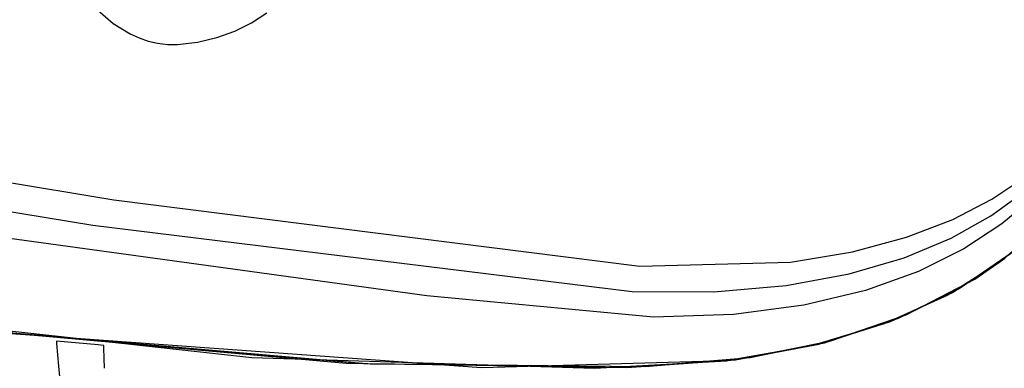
# Model space of a CAD drawing. Extents: x -3.57 to 3.57, y -2.08 to 2.06.
# Tile 58 of 219: x -2.3884 to -2.2502, y -0.3455 to -0.2966. Entities that reach past the tile are written whole.
import ezdxf

# ---------------------------------------------------------------- set-up
doc = ezdxf.new("R2010")
doc.units = 0

msp = doc.modelspace()

# ---------------------------------------------------------------- linework, layer by layer
at = {"layer": 'Layer 1', "color": 7, "linetype": 'CONTINUOUS'}
for p, q in [((-2.377497, -0.295293), (-2.375306, -0.297155)), ((-2.355909, -0.297062), (-2.353775, -0.295641)), ((-2.358246, -0.298224), (-2.355909, -0.297062)), ((-2.375306, -0.297155), (-2.372943, -0.298615)), ((-2.360771, -0.299122), (-2.358246, -0.298224)), ((-2.372943, -0.298615), (-2.371698, -0.299175)), ((-2.371698, -0.299175), (-2.370412, -0.299612)), ((-2.370412, -0.299612), (-2.369086, -0.299917)), ((-2.366317, -0.300099), (-2.363471, -0.299754)), ((-2.363471, -0.299754), (-2.360771, -0.299122)), ((-2.369086, -0.299917), (-2.367721, -0.300082)), ((-2.367721, -0.300082), (-2.366317, -0.300099)), ((-2.481258, -0.304411), (-2.375239, -0.321875)), ((-2.48386, -0.308409), (-2.37817, -0.325411)), ((-2.331295, -0.335327), (-2.460685, -0.317651)), ((-2.251976, -0.321782), (-2.247378, -0.318714)), ((-2.375239, -0.321875), (-2.301387, -0.331181)), ((-2.257483, -0.324632), (-2.251976, -0.321782)), ((-2.252118, -0.324124), (-2.247459, -0.320762)), ((-2.246159, -0.321551), (-2.25058, -0.325257)), ((-2.263978, -0.327137), (-2.257483, -0.324632)), ((-2.257709, -0.327253), (-2.252118, -0.324124)), ((-2.37817, -0.325411), (-2.302474, -0.334724)), ((-2.25058, -0.325257), (-2.255925, -0.328762)), ((-2.244643, -0.325168), (-2.250785, -0.330553)), ((-2.244643, -0.325168), (-2.250785, -0.330553)), ((-2.244643, -0.325168), (-2.250785, -0.330553)), ((-2.271538, -0.329172), (-2.263978, -0.327137)), ((-2.264312, -0.330016), (-2.257709, -0.327253)), ((-2.255925, -0.328762), (-2.262281, -0.331926)), ((-2.280241, -0.330608), (-2.271538, -0.329172)), ((-2.272009, -0.332278), (-2.264312, -0.330016)), ((-2.257517, -0.334875), (-2.250145, -0.330069)), ((-2.257517, -0.334875), (-2.250145, -0.330069)), ((-2.249382, -0.329472), (-2.256599, -0.334357)), ((-2.249382, -0.329472), (-2.256599, -0.334357)), ((-2.249122, -0.329263), (-2.256284, -0.334175)), ((-2.249122, -0.329263), (-2.256284, -0.334175)), ((-2.249122, -0.329263), (-2.256284, -0.334175)), ((-2.249122, -0.329263), (-2.256284, -0.334175)), ((-2.249122, -0.329263), (-2.256284, -0.334175)), ((-2.249122, -0.329263), (-2.256284, -0.334175)), ((-2.249122, -0.329263), (-2.256284, -0.334175)), ((-2.249122, -0.329263), (-2.256284, -0.334175)), ((-2.249122, -0.329263), (-2.256284, -0.334175)), ((-2.249122, -0.329263), (-2.256284, -0.334175)), ((-2.254359, -0.333006), (-2.250214, -0.330122)), ((-2.301387, -0.331181), (-2.280241, -0.330608)), ((-2.250785, -0.330553), (-2.258285, -0.335293)), ((-2.250785, -0.330553), (-2.258285, -0.335293)), ((-2.250785, -0.330553), (-2.258285, -0.335293)), ((-2.462577, -0.332175), (-2.35585, -0.344016)), ((-2.280881, -0.333905), (-2.272009, -0.332278)), ((-2.262281, -0.331926), (-2.269731, -0.334608)), ((-2.264022, -0.338033), (-2.254359, -0.333006)), ((-2.291009, -0.334765), (-2.280881, -0.333905)), ((-2.256599, -0.334357), (-2.26516, -0.338505)), ((-2.256599, -0.334357), (-2.26516, -0.338505)), ((-2.256284, -0.334175), (-2.264791, -0.338355)), ((-2.256284, -0.334175), (-2.264791, -0.338355)), ((-2.256284, -0.334175), (-2.264791, -0.338355)), ((-2.256284, -0.334175), (-2.264791, -0.338355)), ((-2.256284, -0.334175), (-2.264791, -0.338355)), ((-2.256284, -0.334175), (-2.264791, -0.338355)), ((-2.256284, -0.334175), (-2.264791, -0.338355)), ((-2.256284, -0.334175), (-2.264791, -0.338355)), ((-2.256284, -0.334175), (-2.264791, -0.338355)), ((-2.256284, -0.334175), (-2.264791, -0.338355)), ((-2.299492, -0.33835), (-2.331295, -0.335327)), ((-2.302474, -0.334724), (-2.291009, -0.334765)), ((-2.269731, -0.334608), (-2.27836, -0.336666)), ((-2.258285, -0.335293), (-2.267126, -0.339271)), ((-2.258285, -0.335293), (-2.267126, -0.339271)), ((-2.258285, -0.335293), (-2.267126, -0.339271)), ((-2.266232, -0.33893), (-2.257517, -0.334875)), ((-2.266232, -0.33893), (-2.257517, -0.334875)), ((-2.434291, -0.336568), (-2.342627, -0.344775)), ((-2.434291, -0.336568), (-2.342627, -0.344775)), ((-2.340121, -0.344896), (-2.431764, -0.33687)), ((-2.340121, -0.344896), (-2.431764, -0.33687)), ((-2.339256, -0.344935), (-2.430881, -0.336974)), ((-2.339256, -0.344935), (-2.430881, -0.336974)), ((-2.339256, -0.344935), (-2.430881, -0.336974)), ((-2.339256, -0.344935), (-2.430881, -0.336974)), ((-2.339256, -0.344935), (-2.430881, -0.336974)), ((-2.339256, -0.344935), (-2.430881, -0.336974)), ((-2.339256, -0.344935), (-2.430881, -0.336974)), ((-2.339256, -0.344935), (-2.430881, -0.336974)), ((-2.339256, -0.344935), (-2.430881, -0.336974)), ((-2.339256, -0.344935), (-2.430881, -0.336974)), ((-2.27836, -0.336666), (-2.288252, -0.33796)), ((-2.288252, -0.33796), (-2.299492, -0.33835)), ((-2.275495, -0.341914), (-2.264022, -0.338033)), ((-2.26516, -0.338505), (-2.275048, -0.341796)), ((-2.26516, -0.338505), (-2.275048, -0.341796)), ((-2.264791, -0.338355), (-2.274627, -0.341682)), ((-2.264791, -0.338355), (-2.274627, -0.341682)), ((-2.264791, -0.338355), (-2.274627, -0.341682)), ((-2.264791, -0.338355), (-2.274627, -0.341682)), ((-2.264791, -0.338355), (-2.274627, -0.341682)), ((-2.264791, -0.338355), (-2.274627, -0.341682)), ((-2.264791, -0.338355), (-2.274627, -0.341682)), ((-2.264791, -0.338355), (-2.274627, -0.341682)), ((-2.264791, -0.338355), (-2.274627, -0.341682)), ((-2.264791, -0.338355), (-2.274627, -0.341682)), ((-2.323612, -0.34546), (-2.413957, -0.338888)), ((-2.323612, -0.34546), (-2.413957, -0.338888)), ((-2.323612, -0.34546), (-2.413957, -0.338888)), ((-2.267126, -0.339271), (-2.277291, -0.342367)), ((-2.267126, -0.339271), (-2.277291, -0.342367)), ((-2.267126, -0.339271), (-2.277291, -0.342367)), ((-2.276272, -0.342115), (-2.266232, -0.33893)), ((-2.276272, -0.342115), (-2.266232, -0.33893)), ((-2.383291, -0.341689), (-2.383291, -0.341689)), ((-2.383291, -0.341689), (-2.383291, -0.341689)), ((-2.383291, -0.341689), (-2.383291, -0.341689)), ((-2.383291, -0.341689), (-2.383291, -0.341689)), ((-2.383291, -0.341689), (-2.383291, -0.341689)), ((-2.383291, -0.341689), (-2.383291, -0.341691)), ((-2.377419, -0.342229), (-2.383291, -0.341689)), ((-2.383291, -0.341691), (-2.383291, -0.341696)), ((-2.383291, -0.341696), (-2.383286, -0.341756)), ((-2.383286, -0.341756), (-2.383261, -0.342049)), ((-2.383261, -0.342049), (-2.382991, -0.345189)), ((-2.376747, -0.342291), (-2.377419, -0.342229)), ((-2.376681, -0.342297), (-2.376747, -0.342291)), ((-2.376665, -0.342299), (-2.376681, -0.342297)), ((-2.376662, -0.342299), (-2.376665, -0.342299)), ((-2.376661, -0.342299), (-2.376662, -0.342299)), ((-2.376662, -0.342299), (-2.376662, -0.342299)), ((-2.376648, -0.342704), (-2.376661, -0.342299)), ((-2.376661, -0.342299), (-2.376661, -0.342299)), ((-2.376661, -0.342299), (-2.376661, -0.342299)), ((-2.376661, -0.342299), (-2.376661, -0.342299)), ((-2.376661, -0.342299), (-2.376661, -0.342299)), ((-2.376661, -0.342299), (-2.376661, -0.342299)), ((-2.376661, -0.342299), (-2.376661, -0.342299)), ((-2.376661, -0.342299), (-2.376661, -0.342299)), ((-2.376661, -0.342299), (-2.376661, -0.342299)), ((-2.376556, -0.345513), (-2.376648, -0.342704)), ((-2.277291, -0.342367), (-2.289249, -0.344449)), ((-2.277291, -0.342367), (-2.289249, -0.344449)), ((-2.277291, -0.342367), (-2.289249, -0.344449)), ((-2.289234, -0.344447), (-2.275495, -0.341914)), ((-2.287962, -0.3443), (-2.276272, -0.342115)), ((-2.287962, -0.3443), (-2.276272, -0.342115)), ((-2.275048, -0.341796), (-2.286446, -0.344105)), ((-2.275048, -0.341796), (-2.286446, -0.344105)), ((-2.274627, -0.341682), (-2.285931, -0.344034)), ((-2.274627, -0.341682), (-2.285931, -0.344034)), ((-2.274627, -0.341682), (-2.285931, -0.344034)), ((-2.274627, -0.341682), (-2.285931, -0.344034)), ((-2.274627, -0.341682), (-2.285931, -0.344034)), ((-2.274627, -0.341682), (-2.285931, -0.344034)), ((-2.274627, -0.341682), (-2.285931, -0.344034)), ((-2.274627, -0.341682), (-2.285931, -0.344034)), ((-2.274627, -0.341682), (-2.285931, -0.344034)), ((-2.274627, -0.341682), (-2.285931, -0.344034)), ((-2.35585, -0.344016), (-2.307769, -0.345503)), ((-2.286446, -0.344105), (-2.301294, -0.345314)), ((-2.286446, -0.344105), (-2.301294, -0.345314)), ((-2.285931, -0.344034), (-2.30063, -0.345285)), ((-2.285931, -0.344034), (-2.30063, -0.345285)), ((-2.285931, -0.344034), (-2.30063, -0.345285)), ((-2.285931, -0.344034), (-2.30063, -0.345285)), ((-2.285931, -0.344034), (-2.30063, -0.345285)), ((-2.285931, -0.344034), (-2.30063, -0.345285)), ((-2.285931, -0.344034), (-2.30063, -0.345285)), ((-2.285931, -0.344034), (-2.30063, -0.345285)), ((-2.285931, -0.344034), (-2.30063, -0.345285)), ((-2.285931, -0.344034), (-2.30063, -0.345285)), ((-2.382991, -0.345189), (-2.380899, -0.369589)), ((-2.342627, -0.344775), (-2.303233, -0.345386)), ((-2.342627, -0.344775), (-2.303233, -0.345386)), ((-2.301294, -0.345314), (-2.340121, -0.344896)), ((-2.301294, -0.345314), (-2.340121, -0.344896)), ((-2.30063, -0.345285), (-2.339256, -0.344935)), ((-2.30063, -0.345285), (-2.339256, -0.344935)), ((-2.30063, -0.345285), (-2.339256, -0.344935)), ((-2.30063, -0.345285), (-2.339256, -0.344935)), ((-2.30063, -0.345285), (-2.339256, -0.344935)), ((-2.30063, -0.345285), (-2.339256, -0.344935)), ((-2.30063, -0.345285), (-2.339256, -0.344935)), ((-2.30063, -0.345285), (-2.339256, -0.344935)), ((-2.30063, -0.345285), (-2.339256, -0.344935)), ((-2.30063, -0.345285), (-2.339256, -0.344935)), ((-2.289249, -0.344449), (-2.323612, -0.34546)), ((-2.289249, -0.344449), (-2.323612, -0.34546)), ((-2.289249, -0.344449), (-2.323612, -0.34546)), ((-2.307769, -0.345503), (-2.289234, -0.344447)), ((-2.303233, -0.345386), (-2.287962, -0.3443)), ((-2.303233, -0.345386), (-2.287962, -0.3443))]:
    msp.add_line(p, q, dxfattribs=at)

doc.saveas('drawing.dxf')
